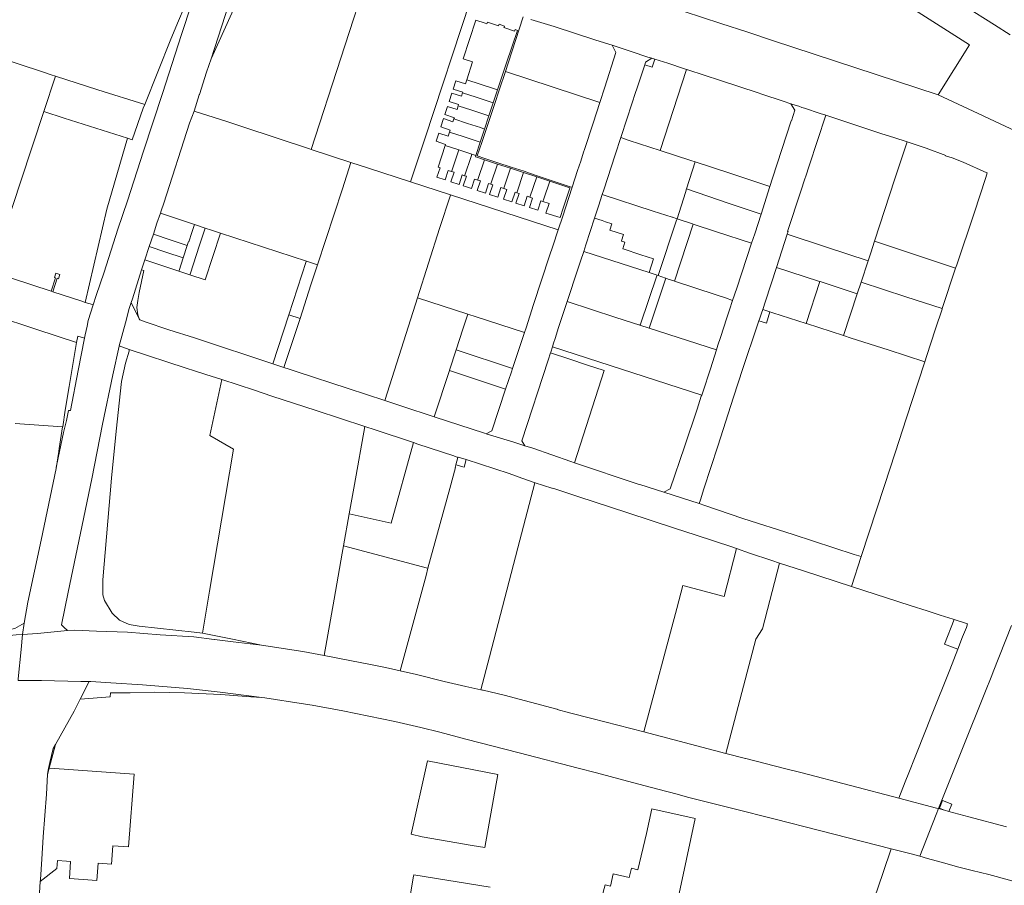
# Model space of a CAD drawing. Header units: metres. Extents: x 151449 to 154753, y 463150 to 465307.
# Tile 39 of 52: x 152974 to 153547, y 463932 to 464435. Entities that reach past the tile are written whole.
import ezdxf

# ---------------------------------------------------------------- set-up
doc = ezdxf.new("R2010")
doc.units = ezdxf.units.M
doc.layers.add('B-PV-KG-GRENS_PERCEEL-G', color=211, linetype='Continuous', lineweight=9)

msp = doc.modelspace()

# ---------------------------------------------------------------- linework, layer by layer
at = {"layer": 'B-PV-KG-GRENS_PERCEEL-G', "flags": 128}
for points in [[(153508.785, 464391.811), (153526.935, 464420.912), (153480.071, 464450.845), (153442.431, 464474.917), (153407.563, 464497.306), (153419.718, 464545.132), (153421.801, 464553.576), (153427.751, 464576.923), (153436.798, 464612.73), (153445.521, 464646.9), (153474.569, 464656.403)], [(153046.994, 464386.208), (153062.208, 464424.11), (153066.64, 464434.842), (153073.259, 464450.538), (153083.803, 464481.345), (153084.356, 464484.449), (153084.29, 464487.601), (153084.073, 464488.533), (153083.929, 464489.004)], [(153088.477, 464487.508), (153086.282, 464481.851), (153079.749, 464461.695), (153068.268, 464426.929), (153057.202, 464392.582), (153046.134, 464358.949), (153036.835, 464330.087), (153031.3, 464313.509), (153023.235, 464288.583), (153018.702, 464274.927), (153016.953, 464269.523)], [(153107.762, 464481.303), (153104.546, 464471.192), (153093.715, 464437.977), (153085.516, 464412.789)], [(153123.164, 464479.62), (153123.079, 464479.6), (153119.97, 464478.449), (153117.142, 464476.716), (153114.402, 464474.155), (153112.175, 464471.135), (153111.331, 464469.371), (153097.636, 464439.263), (153085.516, 464412.789)], [(153143.8, 464360.031), (153178.376, 464466.375)], [(153550.646, 464426.726), (153541.515, 464432.486), (153507.048, 464454.433)], [(153236.557, 464447.074), (153209.893, 464366.22)], [(153347.98, 464444.28), (153360.915, 464440.185), (153382.264, 464433.292), (153398.007, 464428.142), (153412.379, 464423.411), (153508.785, 464391.811)], [(153258.515, 464410.142), (153267.274, 464437.108)], [(153232.212, 464412.78), (153239.57, 464435.257)], [(153245.139, 464433.434), (153239.57, 464435.257)], [(153245.139, 464433.434), (153246.094, 464433.122)], [(153246.094, 464433.122), (153246.374, 464433.975), (153252.846, 464431.861)], [(153252.991, 464432.249), (153252.846, 464431.861)], [(153253.199, 464432.808), (153252.991, 464432.249)], [(153253.199, 464432.808), (153256.339, 464431.783)], [(153256.082, 464431.094), (153255.986, 464430.836)], [(153255.986, 464430.836), (153262.227, 464428.798)], [(153256.339, 464431.783), (153256.082, 464431.094)], [(153271.615, 464435.682), (153285.262, 464431.425), (153309.589, 464423.646), (153318.921, 464420.579)], [(153263.838, 464429.243), (153257.596, 464410.442)], [(153262.57, 464429.716), (153262.227, 464428.798)], [(153262.57, 464429.716), (153263.838, 464429.243)], [(152931.804, 464423.437), (152987.375, 464405.236), (152992.478, 464403.46)], [(153318.921, 464420.579), (153321.159, 464416.4), (153314.824, 464396.202)], [(153318.921, 464420.579), (153330.042, 464416.925), (153339.778, 464413.767)], [(153342.191, 464412.996), (153339.778, 464413.767)], [(153078.743, 464391.949), (153082.942, 464404.881), (153085.516, 464412.789)], [(153237.785, 464410.956), (153232.212, 464412.78)], [(153237.785, 464410.956), (153234.388, 464400.579)], [(153257.596, 464410.442), (153252.364, 464394.686)], [(153258.515, 464410.142), (153256.894, 464405.295)], [(153336.639, 464405.079), (153337.821, 464408.712), (153337.985, 464409.23)], [(153337.985, 464409.23), (153338.479, 464410.791)], [(153337.985, 464409.23), (153342.277, 464407.837)], [(153338.479, 464410.791), (153342.191, 464412.996)], [(153343.808, 464412.483), (153342.191, 464412.996)], [(153342.277, 464407.837), (153343.808, 464412.483)], [(153362.257, 464406.462), (153361.115, 464406.849), (153351.341, 464410.093), (153343.808, 464412.483)], [(152995.045, 464402.586), (152988.24, 464382.085)], [(152995.045, 464402.586), (152992.478, 464403.46)], [(152995.045, 464402.586), (153019.616, 464394.716), (153046.994, 464386.208)], [(153256.894, 464405.295), (153253.249, 464394.396)], [(153256.894, 464405.295), (153311.905, 464387.258)], [(153324.129, 464366.976), (153327.828, 464378.116), (153332.885, 464393.637), (153333.276, 464394.737), (153336.639, 464405.079)], [(153362.257, 464406.462), (153346.906, 464359.409)], [(153362.341, 464406.434), (153362.257, 464406.462)], [(153422.986, 464386.585), (153418.504, 464388.064), (153406.081, 464392.205), (153403.935, 464392.932), (153382.146, 464400.07), (153363.049, 464406.236), (153362.924, 464406.276), (153362.341, 464406.434)], [(153226.435, 464395.132), (153228, 464399.912)], [(153233.572, 464398.088), (153228, 464399.912)], [(153234.388, 464400.579), (153233.572, 464398.088)], [(153242.277, 464397.993), (153234.388, 464400.579)], [(153249.879, 464395.501), (153242.277, 464397.993)], [(153078.743, 464391.949), (153078.693, 464391.796), (153075.635, 464382.343)], [(153224.086, 464387.956), (153225.657, 464392.756)], [(153231.229, 464390.932), (153225.657, 464392.756)], [(153232.007, 464393.308), (153226.435, 464395.132)], [(153231.895, 464392.966), (153231.229, 464390.932)], [(153232.007, 464393.308), (153231.895, 464392.966)], [(153239.782, 464390.381), (153231.895, 464392.966)], [(153252.364, 464394.686), (153249.84, 464387.083)], [(153249.879, 464395.501), (153252.364, 464394.686)], [(153253.249, 464394.396), (153250.708, 464386.799)], [(153314.824, 464396.202), (153311.905, 464387.258)], [(153508.785, 464391.811), (153532.003, 464380.984), (153572.972, 464361.649)], [(153039.626, 464365.626), (153046.069, 464383.904), (153046.994, 464386.208)], [(153223.14, 464385.067), (153221.579, 464380.296)], [(153228.712, 464383.243), (153223.14, 464385.067)], [(153229.657, 464386.132), (153224.086, 464387.956)], [(153229.403, 464385.355), (153228.712, 464383.243)], [(153229.657, 464386.132), (153229.403, 464385.355)], [(153237.287, 464382.77), (153229.403, 464385.355)], [(153247.384, 464387.889), (153239.782, 464390.381)], [(153249.84, 464387.083), (153247.316, 464379.482)], [(153247.384, 464387.889), (153249.84, 464387.083)], [(153250.708, 464386.799), (153248.168, 464379.203)], [(153311.905, 464387.258), (153307.992, 464375.269)], [(153422.986, 464386.585), (153424.095, 464386.219), (153427.61, 464385.198)], [(153422.986, 464386.585), (153425.26, 464382.874)], [(153427.61, 464385.198), (153429.458, 464384.403)], [(152988.24, 464382.085), (152974.8, 464341.592), (152957.388, 464288.943)], [(152988.24, 464382.085), (153000.125, 464378.278), (153036.96, 464366.48)], [(153073.085, 464375.192), (153075.635, 464382.343)], [(153075.635, 464382.343), (153094.672, 464376.257), (153104.007, 464373.11), (153142.926, 464360.318)], [(153227.15, 464378.473), (153221.579, 464380.296)], [(153244.889, 464380.278), (153237.287, 464382.77)], [(153247.316, 464379.482), (153244.793, 464371.88)], [(153244.889, 464380.278), (153247.316, 464379.482)], [(153443.294, 464379.91), (153433.66, 464350.38), (153431.721, 464344.507), (153431.184, 464342.835), (153428.927, 464335.67), (153421.167, 464312.255), (153421.363, 464312.19), (153420.889, 464310.735)], [(153423.22, 464376.582), (153423.306, 464376.554), (153425.26, 464382.874)], [(153430.899, 464383.916), (153429.458, 464384.403)], [(153430.899, 464383.916), (153440.17, 464380.921)], [(153443.294, 464379.91), (153440.17, 464380.921)], [(153443.294, 464379.91), (153475.977, 464369.144), (153482.928, 464366.966), (153490.632, 464364.458)], [(153058.015, 464328.8), (153073.085, 464375.192)], [(153219.23, 464373.121), (153220.795, 464377.901)], [(153226.365, 464376.078), (153220.795, 464377.901)], [(153226.91, 464377.741), (153226.365, 464376.078)], [(153227.15, 464378.473), (153226.91, 464377.741)], [(153234.792, 464375.158), (153226.91, 464377.741)], [(153242.394, 464372.667), (153234.792, 464375.158)], [(153248.168, 464379.203), (153245.628, 464371.607)], [(153302.996, 464359.956), (153307.992, 464375.269)], [(153423.22, 464376.582), (153412.373, 464343.342), (153410.82, 464338.46)], [(153218.057, 464369.538), (153216.486, 464364.739)], [(153223.627, 464367.715), (153218.057, 464369.538)], [(153224.8, 464371.298), (153219.23, 464373.121)], [(153224.418, 464370.13), (153223.627, 464367.715)], [(153224.8, 464371.298), (153224.418, 464370.13)], [(153232.297, 464367.547), (153224.418, 464370.13)], [(153244.793, 464371.88), (153242.269, 464364.278)], [(153242.394, 464372.667), (153244.793, 464371.88)], [(153245.628, 464371.607), (153243.087, 464364.01)], [(153036.96, 464366.48), (153024.899, 464325.252), (153012.355, 464271.021)], [(153036.96, 464366.48), (153039.626, 464365.626)], [(153209.893, 464366.22), (153201.622, 464341.14)], [(153222.056, 464362.916), (153216.486, 464364.739)], [(153221.854, 464362.299), (153217.74, 464349.734)], [(153222.056, 464362.916), (153221.854, 464362.299)], [(153229.73, 464359.717), (153221.854, 464362.299)], [(153239.899, 464365.055), (153232.297, 464367.547)], [(153242.269, 464364.278), (153239.673, 464356.458)], [(153239.899, 464365.055), (153242.269, 464364.278)], [(153243.087, 464364.01), (153240.474, 464356.195)], [(153313.282, 464333.731), (153314.224, 464336.577), (153320.816, 464356.856), (153324.129, 464366.976)], [(153324.129, 464366.976), (153328.945, 464365.282)], [(153328.945, 464365.282), (153346.906, 464359.409)], [(153490.632, 464364.458), (153483.436, 464342.279), (153474.815, 464316.149)], [(153537.052, 464346.465), (153523.275, 464352.505), (153516.878, 464355.094), (153513.069, 464356.314), (153513.144, 464356.528), (153501.876, 464360.68), (153490.632, 464364.458)], [(153142.926, 464360.318), (153143.8, 464360.031)], [(153143.8, 464360.031), (153166.933, 464352.427)], [(153225.65, 464347.553), (153229.148, 464357.983)], [(153229.148, 464357.983), (153229.73, 464359.717)], [(153237.332, 464357.225), (153229.73, 464359.717)], [(153236.885, 464355.893), (153237.332, 464357.225)], [(153239.673, 464356.458), (153237.332, 464357.225)], [(153239.673, 464356.458), (153239.432, 464355.731)], [(153302.394, 464358.321), (153300.739, 464353.147)], [(153302.996, 464359.956), (153302.394, 464358.321)], [(153346.906, 464359.409), (153364.838, 464353.545)], [(153162.054, 464336.977), (153166.894, 464352.302), (153166.933, 464352.427)], [(153166.933, 464352.427), (153177.22, 464349.08)], [(153233.235, 464345.009), (153236.885, 464355.893)], [(153239.709, 464355.64), (153239.432, 464355.731)], [(153244.691, 464354.006), (153239.709, 464355.64)], [(153240.474, 464356.195), (153244.934, 464354.733)], [(153240.82, 464342.465), (153244.691, 464354.006)], [(153252.293, 464351.514), (153244.691, 464354.006)], [(153244.934, 464354.733), (153252.537, 464352.24)], [(153248.405, 464339.921), (153252.293, 464351.514)], [(153259.896, 464349.022), (153252.293, 464351.514)], [(153252.537, 464352.24), (153260.139, 464349.747)], [(153300.739, 464353.147), (153298.903, 464347.765), (153295.708, 464337.959)], [(153367.278, 464352.745), (153362.245, 464336.977)], [(153364.838, 464353.545), (153367.278, 464352.745)], [(153367.278, 464352.745), (153387.482, 464346.12), (153410.82, 464338.46)], [(153177.22, 464349.08), (153201.622, 464341.14)], [(153218.849, 464349.371), (153217.018, 464343.783)], [(153218.849, 464349.371), (153217.74, 464349.734)], [(153223.619, 464347.808), (153221.788, 464342.22)], [(153225.526, 464347.183), (153223.619, 464347.808)], [(153227.012, 464346.696), (153225.181, 464341.108)], [(153225.65, 464347.553), (153225.526, 464347.183)], [(153227.012, 464346.696), (153225.526, 464347.183)], [(153231.782, 464345.133), (153229.951, 464339.545)], [(153233.129, 464344.692), (153231.782, 464345.133)], [(153233.235, 464345.009), (153233.129, 464344.692)], [(153255.99, 464337.377), (153259.896, 464349.022)], [(153267.498, 464346.531), (153259.896, 464349.022)], [(153260.139, 464349.747), (153267.741, 464347.255)], [(153263.575, 464334.833), (153267.498, 464346.531)], [(153275.101, 464344.04), (153267.498, 464346.531)], [(153267.741, 464347.255), (153270.35, 464346.4)], [(153270.35, 464346.4), (153270.312, 464346.286)], [(153275.305, 464344.649), (153270.312, 464346.286)], [(153537.052, 464346.465), (153537.248, 464346.384), (153536.433, 464343.592), (153529.664, 464322.84), (153519.57, 464292.891)], [(153201.622, 464341.14), (153224.868, 464333.577)], [(153221.788, 464342.22), (153217.018, 464343.783)], [(153229.951, 464339.545), (153225.181, 464341.108)], [(153234.177, 464344.348), (153232.346, 464338.76)], [(153234.177, 464344.348), (153233.129, 464344.692)], [(153238.947, 464342.785), (153237.117, 464337.197)], [(153240.731, 464342.2), (153238.947, 464342.785)], [(153242.34, 464341.673), (153240.509, 464336.085)], [(153240.82, 464342.465), (153240.731, 464342.2)], [(153242.34, 464341.673), (153240.731, 464342.2)], [(153247.12, 464340.107), (153245.289, 464334.519)], [(153248.334, 464339.709), (153247.12, 464340.107)], [(153249.515, 464339.322), (153247.684, 464333.734)], [(153248.405, 464339.921), (153248.334, 464339.709)], [(153249.515, 464339.322), (153248.334, 464339.709)], [(153271.16, 464332.289), (153275.101, 464344.04)], [(153282.704, 464341.549), (153275.101, 464344.04)], [(153282.908, 464342.156), (153275.305, 464344.649)], [(153279.273, 464331.319), (153282.704, 464341.549)], [(153294.359, 464337.729), (153282.704, 464341.549)], [(153294.585, 464338.327), (153282.908, 464342.156)], [(153162.054, 464336.977), (153147.488, 464292.802)], [(153218.534, 464313.914), (153224.828, 464333.452), (153224.868, 464333.577)], [(153224.868, 464333.577), (153287.586, 464313.17)], [(153233.655, 464338.331), (153232.346, 464338.76)], [(153237.117, 464337.197), (153233.655, 464338.331)], [(153245.289, 464334.519), (153240.509, 464336.085)], [(153252.454, 464332.171), (153247.684, 464333.734)], [(153254.285, 464337.759), (153252.454, 464332.171)], [(153255.937, 464337.218), (153254.285, 464337.759)], [(153257.678, 464336.647), (153255.847, 464331.059)], [(153255.99, 464337.377), (153255.937, 464337.218)], [(153257.678, 464336.647), (153255.937, 464337.218)], [(153262.467, 464335.078), (153260.636, 464329.49)], [(153263.539, 464334.726), (153262.467, 464335.078)], [(153264.852, 464334.296), (153263.021, 464328.708)], [(153263.575, 464334.833), (153263.539, 464334.726)], [(153264.852, 464334.296), (153263.539, 464334.726)], [(153295.708, 464337.959), (153291.83, 464326.059), (153290.235, 464321.242), (153287.586, 464313.17)], [(153290.51, 464325.89), (153294.299, 464337.544)], [(153294.299, 464337.544), (153294.359, 464337.729)], [(153295.708, 464337.959), (153294.585, 464338.327)], [(153308.769, 464320.035), (153311.064, 464327.032), (153313.282, 464333.731)], [(153313.282, 464333.731), (153342.9, 464324.107), (153353.87, 464320.584)], [(153362.245, 464336.977), (153361.618, 464335.012), (153356.762, 464319.618)], [(153362.245, 464336.977), (153387.072, 464328.487), (153405.704, 464322.375)], [(153410.82, 464338.46), (153405.704, 464322.375)], [(153058.015, 464328.8), (153056.462, 464324.228)], [(153260.636, 464329.49), (153255.847, 464331.059)], [(153267.801, 464327.142), (153263.021, 464328.708)], [(153269.632, 464332.73), (153267.801, 464327.142)], [(153271.142, 464332.235), (153269.632, 464332.73)], [(153272.721, 464331.718), (153270.89, 464326.13)], [(153271.16, 464332.289), (153271.142, 464332.235)], [(153272.721, 464331.718), (153271.142, 464332.235)], [(153277.501, 464330.152), (153275.67, 464324.564)], [(153278.745, 464329.744), (153277.501, 464330.152)], [(153279.273, 464331.319), (153278.745, 464329.744)], [(153282.281, 464328.586), (153278.745, 464329.744)], [(153282.281, 464328.586), (153280.45, 464322.998)], [(153051.969, 464310.681), (153054.063, 464317.047), (153056.041, 464322.969)], [(153056.041, 464322.969), (153056.462, 464324.228)], [(153056.041, 464322.969), (153075.89, 464316.372)], [(153275.67, 464324.564), (153270.89, 464326.13)], [(153288.679, 464320.302), (153280.45, 464322.998)], [(153290.51, 464325.89), (153288.679, 464320.302)], [(153400.17, 464305.455), (153401.968, 464310.907), (153405.704, 464322.375)], [(153074.321, 464311.594), (153075.89, 464316.372)], [(153075.89, 464316.372), (153082.21, 464314.271)], [(153302.436, 464300.598), (153303.691, 464304.553), (153308.769, 464320.035)], [(153308.769, 464320.035), (153313.239, 464318.572)], [(153313.239, 464318.572), (153315.198, 464317.925)], [(153315.198, 464317.925), (153318.792, 464316.695)], [(153318.792, 464316.695), (153317.599, 464313.1)], [(153356.354, 464318.323), (153345.887, 464286.572)], [(153356.204, 464319.801), (153354.113, 464320.502), (153353.87, 464320.584)], [(153355.315, 464283.349), (153366.194, 464316.526)], [(153356.204, 464319.801), (153356.762, 464319.618)], [(153356.762, 464319.618), (153356.354, 464318.323)], [(153356.762, 464319.618), (153365.766, 464316.666)], [(153365.766, 464316.666), (153366.194, 464316.526)], [(153366.194, 464316.526), (153379.75, 464312.081), (153400.17, 464305.455)], [(153049.607, 464303.5), (153051.969, 464310.681)], [(153061.675, 464307.494), (153051.969, 464310.681)], [(153074.321, 464311.594), (153072.577, 464306.285)], [(153078.905, 464304.208), (153082.21, 464314.271)], [(153082.159, 464284.113), (153091.08, 464311.343)], [(153082.21, 464314.271), (153085.733, 464313.1), (153091.08, 464311.343)], [(153091.08, 464311.343), (153141.007, 464294.934)], [(153218.534, 464313.914), (153205.769, 464273.669)], [(153267.966, 464253.452), (153268.867, 464256.184), (153273.292, 464269.832), (153282.561, 464298.02), (153284.487, 464303.729), (153287.586, 464313.17)], [(153317.599, 464313.1), (153317.704, 464313.066)], [(153317.704, 464313.066), (153325.676, 464310.469)], [(153325.676, 464310.469), (153324.471, 464306.792)], [(153414.584, 464291.374), (153420.889, 464310.735)], [(153467.994, 464295.179), (153443.744, 464303.187), (153420.889, 464310.735)], [(153471.726, 464306.606), (153474.815, 464316.149)], [(153061.675, 464307.494), (153071.731, 464304.192)], [(153071.731, 464304.192), (153072.434, 464306.332)], [(153072.577, 464306.285), (153072.434, 464306.332)], [(153324.437, 464306.689), (153324.471, 464306.792)], [(153324.437, 464306.689), (153324.541, 464306.654)], [(153324.541, 464306.654), (153326.448, 464306.015)], [(153326.448, 464306.015), (153325.232, 464302.188)], [(153391.558, 464279.338), (153400.17, 464305.455)], [(153467.994, 464295.179), (153469.512, 464299.763), (153471.726, 464306.606)], [(153471.726, 464306.606), (153496.705, 464298.246), (153518.947, 464291.004)], [(153047.042, 464295.702), (153049.607, 464303.5)], [(153059.316, 464300.311), (153049.607, 464303.5)], [(153059.316, 464300.311), (153069.37, 464297.009)], [(153069.37, 464297.009), (153071.731, 464304.192)], [(153078.905, 464304.208), (153073.386, 464287.403)], [(153302.436, 464300.598), (153300.531, 464294.949), (153299.025, 464290.251), (153292.817, 464271.489)], [(153302.436, 464300.598), (153340.496, 464288.312)], [(153325.232, 464302.188), (153325.336, 464302.154)], [(153325.336, 464302.154), (153335.654, 464298.757)], [(153045.149, 464289.949), (153047.042, 464295.702)], [(153047.042, 464295.702), (153066.798, 464289.182)], [(153066.912, 464289.53), (153069.37, 464297.009)], [(153141.007, 464294.934), (153140.98, 464294.853), (153130.831, 464263.797)], [(153141.007, 464294.934), (153147.488, 464292.802)], [(153335.654, 464298.757), (153343.112, 464296.301)], [(153340.496, 464288.312), (153343.112, 464296.301)], [(153463.879, 464282.757), (153467.994, 464295.179)], [(152957.388, 464288.943), (152992.482, 464277.501)], [(152996.713, 464284.785), (152997.492, 464287.161), (152995.118, 464287.944), (152994.339, 464285.567)], [(153045.149, 464289.949), (153039.85, 464273.153), (153039.105, 464270.913)], [(153045.149, 464289.949), (153046.404, 464289.515), (153043.68, 464276.761)], [(153066.912, 464289.53), (153066.798, 464289.182)], [(153066.798, 464289.182), (153073.269, 464287.047)], [(153147.488, 464292.802), (153143.68, 464281.252), (153137.334, 464261.698)], [(153340.496, 464288.312), (153345.187, 464286.798)], [(153414.584, 464291.374), (153408.213, 464271.81), (153406.636, 464266.943)], [(153414.584, 464291.374), (153439.174, 464283.396), (153439.923, 464283.151)], [(153511.147, 464267.361), (153518.947, 464291.004)], [(153518.947, 464291.004), (153519.57, 464292.891)], [(152992.482, 464277.501), (152995.051, 464285.333)], [(152996.001, 464285.02), (152993.434, 464277.191)], [(152994.339, 464285.567), (152995.051, 464285.333)], [(152996.001, 464285.02), (152996.713, 464284.785)], [(153073.269, 464287.047), (153073.386, 464287.403)], [(153073.269, 464287.047), (153082.159, 464284.113)], [(153345.051, 464286.378), (153335.448, 464258.4), (153335.376, 464258.192)], [(153350.206, 464285.142), (153340.57, 464255.95)], [(153345.051, 464286.378), (153345.187, 464286.798)], [(153345.187, 464286.798), (153345.887, 464286.572)], [(153345.887, 464286.572), (153350.135, 464285.171)], [(153350.135, 464285.171), (153350.206, 464285.142)], [(153350.206, 464285.142), (153351.595, 464284.577)], [(153354.952, 464283.469), (153351.595, 464284.577)], [(153355.315, 464283.349), (153354.952, 464283.469)], [(153379.468, 464275.377), (153355.315, 464283.349)], [(153431.917, 464258.705), (153439.923, 464283.151)], [(153439.923, 464283.151), (153440.005, 464283.124)], [(153440.005, 464283.124), (153461.656, 464276.046)], [(153461.656, 464276.046), (153463.879, 464282.757)], [(153463.879, 464282.757), (153489.888, 464274.218), (153511.147, 464267.361)], [(152992.482, 464277.501), (152993.434, 464277.191)], [(152993.434, 464277.191), (153009.706, 464271.885), (153012.355, 464271.021)], [(153043.68, 464276.761), (153042.853, 464272.042)], [(153389.103, 464272.148), (153391.558, 464279.338)], [(153012.355, 464271.021), (153016.463, 464269.682)], [(153039.105, 464270.913), (153037.966, 464267.487), (153035.794, 464259.2), (153032.007, 464245.663)], [(153039.105, 464270.913), (153043.72, 464261.435)], [(153042.853, 464272.042), (153042.428, 464267.939), (153042.896, 464263.84), (153043.72, 464261.435)], [(153205.769, 464273.669), (153203.232, 464265.671), (153186.787, 464213.828)], [(153205.769, 464273.669), (153235.016, 464264.192)], [(153292.817, 464271.489), (153287.8, 464256.325), (153285.8, 464250.039), (153284.91, 464247.257)], [(153292.817, 464271.489), (153321.22, 464262.144), (153335.208, 464257.666)], [(153379.468, 464275.377), (153384.89, 464273.587)], [(153384.89, 464273.587), (153389.103, 464272.148)], [(153389.103, 464272.148), (153387.385, 464266.716)], [(153453.587, 464251.683), (153453.628, 464251.808), (153461.656, 464276.046)], [(153016.953, 464269.523), (153014.052, 464260.556), (153013.469, 464257.158), (153012.233, 464252.167)], [(153016.463, 464269.682), (153016.953, 464269.523)], [(153385.85, 464261.988), (153387.385, 464266.716)], [(153404.43, 464260.226), (153404.746, 464261.154), (153405.929, 464264.762), (153406.636, 464266.943)], [(153410.842, 464265.548), (153408.771, 464258.935), (153404.43, 464260.226)], [(153406.636, 464266.943), (153410.842, 464265.548)], [(153410.842, 464265.548), (153412.466, 464265.009)], [(153412.466, 464265.009), (153431.917, 464258.705)], [(153507.265, 464255.594), (153511.056, 464267.084), (153511.147, 464267.361)], [(152959.374, 464263.324), (152984.208, 464255.212)], [(153043.72, 464261.435), (153044.035, 464260.788), (153047.199, 464259.767)], [(153047.199, 464259.767), (153060.964, 464255.095), (153075.946, 464250.298), (153076.994, 464249.956), (153121.501, 464235.249)], [(153130.831, 464263.797), (153121.501, 464235.249)], [(153137.334, 464261.698), (153130.684, 464241.207)], [(153137.334, 464261.698), (153130.831, 464263.797)], [(153235.016, 464264.192), (153232.099, 464255.455)], [(153235.016, 464264.192), (153239.809, 464262.639), (153267.966, 464253.452)], [(153372.357, 464162.626), (153380.44, 464187.301), (153389.646, 464215.795), (153395.148, 464232.613), (153403.482, 464257.439), (153404.43, 464260.226)], [(153385.85, 464261.988), (153382.004, 464250.605)], [(152984.208, 464255.212), (153007.323, 464247.649)], [(153232.099, 464255.455), (153228.18, 464243.441)], [(153267.966, 464253.452), (153266.621, 464249.376)], [(153335.376, 464258.192), (153335.208, 464257.666)], [(153335.208, 464257.666), (153340.57, 464255.95)], [(153340.57, 464255.95), (153379.723, 464243.417)], [(153431.917, 464258.705), (153432.125, 464258.638)], [(153432.125, 464258.638), (153453.587, 464251.683)], [(153504.462, 464247.3), (153507.265, 464255.594)], [(153011.901, 464250.134), (153008.208, 464231.289), (153003.705, 464208.108), (153002.638, 464208.158), (153001.409, 464202.317), (152999.704, 464195.382), (152997.352, 464184.2), (152995.436, 464174.923), (152995.308, 464174.31)], [(153007.323, 464247.649), (153003.045, 464222.066), (153000.704, 464208.225)], [(153007.323, 464247.649), (153007.942, 464251.354), (153011.901, 464250.134)], [(153011.901, 464250.134), (153012.233, 464252.167)], [(153266.621, 464249.376), (153260.962, 464232.468)], [(153380.556, 464246.059), (153382.004, 464250.605)], [(153453.587, 464251.683), (153458.074, 464250.197), (153458.199, 464250.176), (153479.624, 464243.358), (153500.98, 464236.459)], [(153032.007, 464245.663), (153031.975, 464245.547), (153028.405, 464228.916), (153022.44, 464200.244), (153016.069, 464168.355), (153009.52, 464136.763), (153002.444, 464102.429), (152998.568, 464083.386), (153000, 464081.805), (153001.957, 464080.058)], [(153030.304, 464195.99), (153033.454, 464224.909), (153035.79, 464235.686), (153037.931, 464242.695)], [(153032.007, 464245.663), (153037.974, 464243.621)], [(153037.931, 464242.695), (153037.974, 464243.621)], [(153037.974, 464243.621), (153071.109, 464232.762), (153075.993, 464231.206), (153082.592, 464229.056), (153091.834, 464226.072)], [(153228.18, 464243.441), (153224.284, 464231.5)], [(153260.962, 464232.468), (153228.18, 464243.441)], [(153283.257, 464242.091), (153283.093, 464241.577)], [(153284.245, 464245.178), (153283.257, 464242.091)], [(153284.91, 464247.257), (153284.245, 464245.178)], [(153284.245, 464245.178), (153371.115, 464216.962)], [(153379.723, 464243.417), (153376.241, 464232.371), (153371.739, 464218.836)], [(153380.556, 464246.059), (153379.723, 464243.417)], [(153500.98, 464236.459), (153502.16, 464240.103), (153504.462, 464247.3)], [(153130.684, 464241.207), (153127.941, 464233.122)], [(153283.093, 464241.577), (153281.741, 464237.351), (153266.468, 464190.368)], [(153314.295, 464231.355), (153304.164, 464234.676), (153294.359, 464237.888), (153283.093, 464241.577)], [(153490.406, 464203.934), (153497.105, 464224.503), (153500.98, 464236.459)], [(153127.941, 464233.122), (153121.501, 464235.249)], [(153135.704, 464230.566), (153130.974, 464232.12), (153127.941, 464233.122)], [(153135.704, 464230.566), (153165.435, 464220.83)], [(153224.275, 464231.472), (153215.448, 464204.342)], [(153224.284, 464231.5), (153224.275, 464231.472)], [(153257.014, 464220.513), (153224.275, 464231.472)], [(153260.962, 464232.468), (153260.358, 464230.663), (153257.014, 464220.513)], [(153314.295, 464231.355), (153297.057, 464177.747)], [(153091.834, 464226.072), (153084.791, 464193.489), (153098.687, 464185.634), (153084.724, 464103.017), (153080.597, 464078.651)], [(153091.834, 464226.072), (153110.757, 464219.849), (153120.954, 464216.541)], [(153186.787, 464213.828), (153165.435, 464220.83)], [(153257.014, 464220.513), (153249.04, 464196.305)], [(153371.739, 464218.836), (153371.115, 464216.962)], [(153120.954, 464216.541), (153146.697, 464208.056), (153175.027, 464198.813)], [(153215.448, 464204.342), (153196.532, 464210.633), (153186.787, 464213.828)], [(153368.457, 464208.8), (153370.914, 464216.357)], [(153371.115, 464216.962), (153370.914, 464216.357)], [(153000.704, 464208.225), (152999.177, 464198.682)], [(153368.457, 464208.8), (153361.168, 464187.049), (153352.864, 464162.48), (153349.059, 464160.519)], [(153245.609, 464194.556), (153244.688, 464194.862), (153215.448, 464204.342)], [(153490.406, 464203.934), (153483.725, 464183.398)], [(152971.552, 464200.611), (152999.172, 464198.648)], [(152999.172, 464198.648), (152997.131, 464185.902), (152996.95, 464184.248)], [(152999.177, 464198.682), (152999.172, 464198.648)], [(153030.304, 464195.99), (153027.595, 464168.808)], [(153175.027, 464198.813), (153169.134, 464165.007), (153166.017, 464148.052)], [(153175.027, 464198.813), (153175.589, 464198.63)], [(153175.589, 464198.63), (153180.427, 464197.023)], [(153180.427, 464197.023), (153203.383, 464189.401)], [(153249.04, 464196.305), (153245.609, 464194.556)], [(153245.609, 464194.556), (153261.837, 464189.683)], [(153266.468, 464190.368), (153268.191, 464187.612)], [(153166.017, 464148.052), (153190.479, 464142.463), (153203.383, 464189.401)], [(153203.383, 464189.401), (153205.967, 464188.543), (153226.774, 464181.635)], [(153268.191, 464187.612), (153261.837, 464189.683)], [(153268.191, 464187.612), (153272.914, 464186.151), (153295.037, 464178.424), (153297.057, 464177.747)], [(152995.308, 464174.31), (152996.95, 464184.248)], [(153226.774, 464181.635), (153229.247, 464180.764)], [(153228.119, 464176.585), (153229.247, 464180.764)], [(153228.119, 464176.585), (153232.816, 464175.232), (153234.061, 464179.556)], [(153229.247, 464180.764), (153229.297, 464180.948), (153234.061, 464179.556)], [(153234.061, 464179.556), (153259.001, 464171.359), (153266.52, 464168.828), (153274.229, 464166.107)], [(153463.884, 464123.071), (153477.579, 464164.488), (153483.725, 464183.398)], [(152976.816, 464084.316), (152978.887, 464096.692), (152986.663, 464132.739), (152995.308, 464174.31)], [(153224.488, 464162.692), (153227.879, 464174.955), (153227.716, 464174.995), (153228.119, 464176.585)], [(153297.057, 464177.747), (153334.099, 464165.333)], [(153027.595, 464168.808), (153022.572, 464109.589), (153022.486, 464100.838), (153023.457, 464097.548)], [(153224.488, 464162.692), (153211.792, 464116.315)], [(153247.625, 464064.798), (153264.172, 464128.219), (153274.096, 464166.038), (153274.229, 464166.107)], [(153274.229, 464166.107), (153283.979, 464162.987), (153284.115, 464162.982), (153285.581, 464162.551), (153285.684, 464162.442), (153299.069, 464158.158), (153328.039, 464148.562), (153355.348, 464139.577), (153367.869, 464135.547)], [(153334.099, 464165.333), (153335.113, 464164.984)], [(153335.113, 464164.984), (153349.059, 464160.519)], [(153372.357, 464162.626), (153370.356, 464156.091)], [(153349.059, 464160.519), (153369.689, 464153.914)], [(153370.356, 464156.091), (153369.689, 464153.914)], [(153369.689, 464153.914), (153372.971, 464152.779)], [(153372.971, 464152.779), (153395.093, 464145.35), (153424.31, 464135.92), (153459.786, 464124.408)], [(153166.017, 464148.052), (153162.596, 464129.444)], [(153391.43, 464127.73), (153388.602, 464128.706), (153367.869, 464135.547)], [(153162.596, 464129.444), (153161.939, 464125.031)], [(153211.524, 464116.388), (153162.596, 464129.444)], [(153391.43, 464127.73), (153384.186, 464099.933)], [(153416.415, 464119.377), (153412.034, 464120.791), (153399.03, 464125.109), (153391.43, 464127.73)], [(153161.939, 464125.031), (153157.119, 464098.372), (153151.432, 464065.493)], [(153463.884, 464123.071), (153458.341, 464105.805)], [(153459.786, 464124.408), (153463.884, 464123.071)], [(153211.792, 464116.315), (153210.664, 464112.196), (153195.561, 464056.618)], [(153211.524, 464116.388), (153211.792, 464116.315)], [(153416.415, 464119.377), (153406.473, 464081.177), (153402.565, 464075.047)], [(153458.341, 464105.805), (153430.434, 464114.852), (153416.415, 464119.377)], [(153360.101, 464106.21), (153356.583, 464092.92), (153337.531, 464021.093)], [(153384.186, 464099.933), (153360.101, 464106.21)], [(153509.964, 464089.027), (153502.284, 464091.517), (153492.412, 464094.736), (153458.341, 464105.805)], [(153023.457, 464097.548), (153027.967, 464090.165)], [(153027.967, 464090.165), (153032.286, 464086.197), (153037.855, 464083.624), (153043.79, 464082.557), (153075.66, 464079.17), (153080.597, 464078.651)], [(153517.453, 464086.617), (153509.964, 464089.027)], [(152941.055, 464080.917), (152946.353, 464081.15), (152946.477, 464078.946), (152960.229, 464080.043), (152966.719, 464080.352), (152971.361, 464081.194), (152976.816, 464084.316)], [(152975.727, 464077.81), (152976.816, 464084.316)], [(153518.035, 464086.43), (153512.402, 464072.205), (153520.123, 464069.162)], [(153518.035, 464086.43), (153517.453, 464086.617)], [(153525.885, 464083.903), (153518.035, 464086.43)], [(153522.986, 464076.52), (153525.203, 464081.879)], [(153525.885, 464083.903), (153525.203, 464081.879)], [(153539.918, 464054.024), (153540.764, 464056.135), (153551.403, 464082.943)], [(152946.236, 464077.104), (152958.512, 464076.228), (152972.144, 464077.562), (152975.727, 464077.81)], [(152973.264, 464051.023), (152973.335, 464051.954), (152974.962, 464069.11), (152975.716, 464077.747), (152975.727, 464077.81)], [(152975.727, 464077.81), (152984.527, 464078.418), (153001.957, 464080.058)], [(153001.957, 464080.058), (153006.34, 464080.283), (153018.788, 464079.79), (153036.835, 464079.137), (153056.017, 464077.594), (153075.444, 464076.387)], [(153075.444, 464076.387), (153087.427, 464074.916), (153087.551, 464074.901)], [(153114.891, 464071.501), (153098.011, 464075.117), (153080.597, 464078.651)], [(153522.986, 464076.52), (153520.123, 464069.162)], [(153087.551, 464074.901), (153098.434, 464073.57), (153114.891, 464071.501)], [(153114.891, 464071.501), (153138.911, 464067.863), (153151.432, 464065.493)], [(153402.565, 464075.047), (153385.191, 464008.642)], [(153195.561, 464056.618), (153187.025, 464058.583), (153179.365, 464060.22), (153166.252, 464062.737), (153151.432, 464065.493)], [(153247.625, 464064.798), (153242.669, 464045.61)], [(153520.123, 464069.162), (153515.487, 464057.248), (153504.85, 464030.59)], [(153242.669, 464045.61), (153233.921, 464047.489), (153221.281, 464050.456), (153205.032, 464054.437), (153195.561, 464056.618)], [(153535.965, 464043.768), (153539.918, 464054.024)], [(152973.264, 464051.023), (152986.914, 464051.084), (153009.669, 464050.452), (153014.524, 464050.371)], [(153014.524, 464050.371), (153009.433, 464040.222)], [(153014.524, 464050.371), (153015.565, 464050.354), (153027.121, 464049.678), (153045.706, 464048.551), (153071.858, 464046.377), (153090.863, 464044.297), (153115.183, 464041.182)], [(153115.183, 464041.182), (153108.68, 464041.559), (153091.166, 464042.809), (153082.708, 464043.317), (153070.022, 464043.75), (153052.69, 464044.167), (153038.517, 464043.88), (153027.084, 464043.781), (153026.794, 464041.576), (153009.433, 464040.222)], [(153367.456, 463981.977), (153362.962, 463983.239), (153356.941, 463984.851), (153345.56, 463987.852), (153330.884, 463991.697), (153309.807, 463997.279), (153299.285, 464000.033), (153264.87, 464009.013), (153233.89, 464016.957), (153218.742, 464020.887), (153207.591, 464023.657), (153192.446, 464027.17), (153162.313, 464033.335), (153144.403, 464036.619), (153132.991, 464038.465), (153123.04, 464039.995), (153116.932, 464040.959), (153115.183, 464041.182)], [(153243.835, 464045.355), (153243.549, 464045.421), (153242.669, 464045.61)], [(153243.835, 464045.355), (153256.13, 464042.423)], [(153256.13, 464042.423), (153286.865, 464034.397), (153286.99, 464034.364), (153286.946, 464034.194), (153294.272, 464032.287)], [(153535.965, 464043.768), (153522.901, 464011.469)], [(153009.433, 464040.222), (153005.923, 464033.225), (152995.087, 464013.825)], [(153294.272, 464032.287), (153307.268, 464028.998)], [(153491.69, 463997.385), (153495.349, 464006.553), (153501.77, 464022.743), (153504.85, 464030.59)], [(153337.531, 464021.093), (153307.268, 464028.998)], [(153385.191, 464008.642), (153337.531, 464021.093)], [(152991.26, 463999.935), (152991.277, 464000), (152995.087, 464013.825)], [(152995.087, 464013.825), (152993.685, 464011.433)], [(152993.685, 464011.433), (152992.636, 464007.427), (152991.701, 464003.402), (152991.321, 464001.606), (152991.002, 464000), (152990.319, 463996.336)], [(153485.781, 463982.507), (153429.515, 463997.231), (153419.232, 463999.741), (153396.891, 464005.611), (153396.78, 464005.64), (153396.641, 464005.619), (153385.191, 464008.642)], [(153508.935, 463976.478), (153522.901, 464011.469)], [(153211.461, 464004.302), (153202.082, 463961.532), (153208.514, 463960.138), (153237.609, 463955.03), (153244.844, 463953.775), (153252.424, 463996.355)], [(153252.424, 463996.355), (153211.461, 464004.302)], [(152987.012, 463947.01), (152987.911, 463960.006), (152989.743, 463984.886), (152990.319, 463996.336)], [(152990.319, 463996.336), (152991.26, 463999.935)], [(153000.142, 463999.339), (152991.26, 463999.935)], [(153000.142, 463999.339), (153040.804, 463996.612)], [(153037.564, 463954.229), (153040.804, 463996.612)], [(153489.601, 463992.162), (153491.69, 463997.385)], [(153485.781, 463982.507), (153489.601, 463992.162)], [(153481.436, 463953.152), (153439.707, 463963.778), (153413.871, 463970.308), (153389.284, 463976.539), (153367.456, 463981.977)], [(153508.935, 463976.478), (153507.837, 463976.769), (153485.781, 463982.507)], [(153511.265, 463981.177), (153509.513, 463976.693)], [(153516.645, 463979.06), (153511.265, 463981.177)], [(153515.001, 463974.87), (153516.645, 463979.06)], [(153338.99, 463961.933), (153342.049, 463976.296), (153367.28, 463970.663), (153359.708, 463935.185), (153357.631, 463925.348), (153349.038, 463885.179), (153346.783, 463874.548)], [(153498.028, 463948.772), (153507.596, 463973.018), (153508.935, 463976.478)], [(153512.455, 463975.545), (153508.935, 463976.478)], [(153509.513, 463976.693), (153512.455, 463975.545)], [(153515.001, 463974.87), (153512.455, 463975.545)], [(153548.456, 463965.973), (153526.589, 463971.797), (153515.001, 463974.87)], [(153338.99, 463961.933), (153333.996, 463940.903), (153330.186, 463941.802), (153328.93, 463936.505), (153319.643, 463938.544), (153317.97, 463931.402), (153314.993, 463932.121), (153311.648, 463919.921), (153309.975, 463913.969), (153308.662, 463910.22), (153306.693, 463905.579), (153303.948, 463898.915), (153300.547, 463890.764), (153299.651, 463888.443), (153298.517, 463885.349), (153297.92, 463883.742), (153320.483, 463878.943), (153338.462, 463875.104), (153335.824, 463862.816)], [(153001.333, 463945.972), (153003.827, 463945.791), (153003.11, 463935.864), (153019.127, 463934.708), (153019.85, 463944.73), (153027.696, 463944.163), (153028.468, 463954.882)], [(153028.468, 463954.882), (153037.564, 463954.229)], [(153442.34, 463839.095), (153449.618, 463860.222), (153458.274, 463885.572), (153465.976, 463907.828), (153473.558, 463930.203), (153480.9, 463951.388), (153481.436, 463953.152)], [(153492.992, 463950.207), (153481.436, 463953.152)], [(153498.028, 463948.772), (153492.992, 463950.207)], [(152986.12, 463934.081), (152986.198, 463935.245), (152987.012, 463947.01)], [(152996.212, 463946.343), (152995.859, 463941.693)], [(152996.212, 463946.343), (153001.333, 463945.972)], [(153538.268, 463938.057), (153528.61, 463940.42), (153520.779, 463942.505), (153510.507, 463945.371), (153502.578, 463947.475), (153498.028, 463948.772)], [(152995.859, 463941.693), (152986.12, 463934.081)], [(153248.084, 463930.699), (153203.591, 463937.953), (153203.173, 463936.228), (153196.496, 463895.78), (153211.114, 463893.406), (153210.367, 463888.999)], [(153538.268, 463938.057), (153564.482, 463930.893), (153593.592, 463922.749), (153629.964, 463911.856), (153660.322, 463901.924), (153680.799, 463894.687), (153701.276, 463887.034), (153715.323, 463881.832), (153730.264, 463875.914), (153745.68, 463869.638), (153762.168, 463863.062), (153777.048, 463856.727), (153814.486, 463839.58), (153824.902, 463834.503), (153856.208, 463818.854), (153860.282, 463816.705)], [(152985.452, 463924.155), (152986.12, 463934.081)]]:
    msp.add_lwpolyline(points, dxfattribs=at)

doc.saveas('drawing.dxf')
